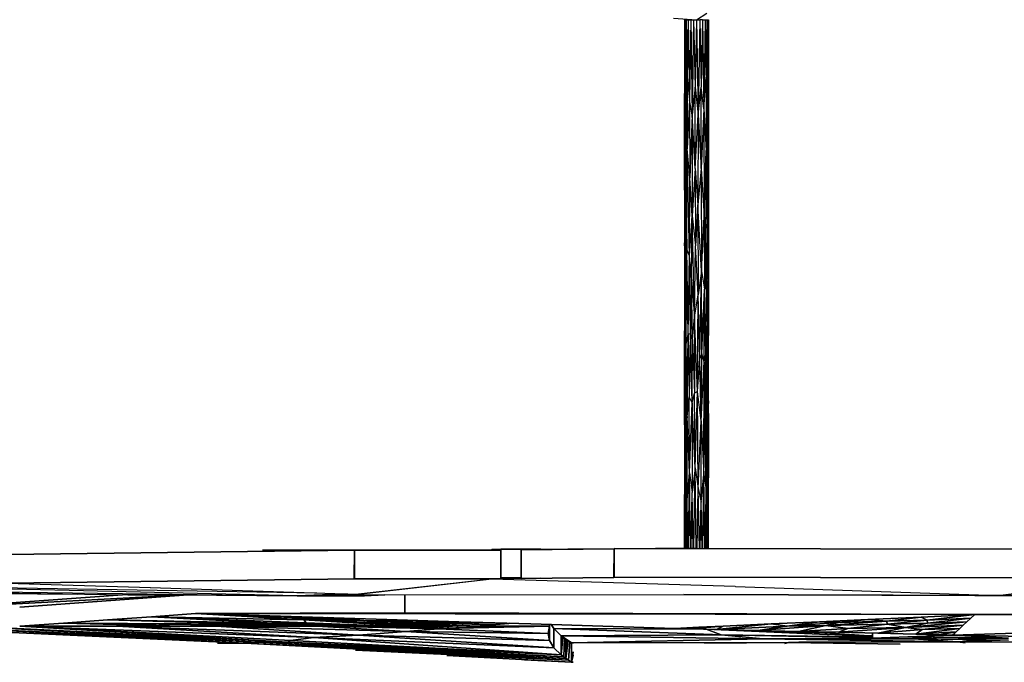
# Model space of a CAD drawing. Extents: x -805 to 3526, y -961 to 1039.
# Tile 2 of 256: x -801.55 to -797.43, y 30.09 to 32.78. Entities that reach past the tile are written whole.
import ezdxf

# ---------------------------------------------------------------- set-up
doc = ezdxf.new("R2010")
doc.units = 0
doc.layers.get('0').update_dxf_attribs({"color": 251})
for name, color, linetype in [('Block 1 cm', 251, 'Continuous'), ('Schnit 1 N', 251, 'Continuous'), ('Schnitt 1', 251, 'Continuous')]:
    doc.layers.add(name, color=color, linetype=linetype)

# ---------------------------------------------------------------- blocks, each defined once
blk = doc.blocks.new('Schnitt 1 cm')
at = {"layer": 'Schnitt 1'}
for p, q in [((61.6416, -2.7975), (59.4525, -2.8008)), ((61.6416, -2.7975), (61.2971, -2.7946)), ((61.6416, -2.9175), (61.6416, -2.7975)), ((62.0312, -2.8029), (61.6417, -2.7988)), ((61.6417, -2.7988), (61.6425, -2.9188)), ((61.9485, -2.8), (62.0312, -2.8)), ((62.0312, -2.8), (62.0311, -2.92)), ((62.1161, -2.8), (62.0312, -2.8)), ((62.1161, -2.8044), (62.1161, -2.8)), ((62.0314, -2.9229), (62.0312, -2.8029)), ((62.7279, -2.8044), (62.1161, -2.8044)), ((62.1161, -2.8044), (62.1165, -2.9244)), ((62.1162, -2.92), (62.1161, -2.8072)), ((62.729, -2.9244), (62.7279, -2.8044)), ((62.7279, -2.8044), (63.1134, -2.8044)), ((64.1817, -2.8228), (62.7279, -2.8051)), ((62.7279, -2.8051), (62.7279, -2.9251)), ((63.1135, -2.8054), (62.7279, -2.8051)), ((59.4525, -2.9208), (61.6416, -2.9175)), ((61.6425, -2.9188), (61.5273, -2.9177)), ((61.6425, -2.9188), (62.0314, -2.9229)), ((61.9487, -2.9223), (62.0314, -2.9229)), ((62.0311, -2.92), (62.1162, -2.92)), ((62.1165, -2.9244), (62.0909, -2.9244)), ((62.1165, -2.9244), (62.729, -2.9244)), ((62.7279, -2.9251), (64.1819, -2.9428))]:
    blk.add_line(p, q, dxfattribs=at)
blk = doc.blocks.new('Schnitt 1 N')
at = {"layer": 'Schnit 1 N'}
for p, q in [((-56125.2, -3811.3), (-56081.5, -3784.3)), ((-56221.8, -3805), (-56125.2, -3811.3)), ((-56175.2, -3811.3), (-56173.4, -3811.3)), ((-56175.2, -3811.3), (-56175, -4120)), ((-56173.4, -3811.3), (-56175, -4120)), ((-56173.4, -3811.3), (-56168.2, -3811.3)), ((-56173.4, -3811.3), (-56169.7, -4194.9)), ((-56173.4, -3811.3), (-56173.4, -4305.1)), ((-56168.2, -3811.3), (-56169.7, -4194.9)), ((-56168.2, -3811.3), (-56160.2, -3811.3)), ((-56168.2, -3811.3), (-56164.8, -4051.7)), ((-56160.2, -3811.3), (-56164.8, -4051.7)), ((-56160.2, -3811.3), (-56149.8, -3811.3)), ((-56160.2, -3811.3), (-56155.2, -4146.6)), ((-56149.8, -3811.3), (-56155.2, -4146.6)), ((-56149.8, -3811.3), (-56137.7, -3811.3)), ((-56149.8, -3811.3), (-56143.9, -4209.5)), ((-56137.7, -3811.3), (-56143.9, -4209.5)), ((-56137.7, -3811.3), (-56124.7, -3811.3)), ((-56137.7, -3811.3), (-56131.2, -4093.3)), ((-56124.7, -3811.3), (-56131.2, -4093.3)), ((-56124.7, -3811.3), (-56111.8, -3811.3)), ((-56124.7, -3811.3), (-56118.2, -4209.5)), ((-56111.8, -3811.3), (-56118.2, -4209.5)), ((-56099.8, -3811.3), (-56111.8, -3811.3)), ((-56111.8, -3811.3), (-56105.6, -4093.3)), ((-56099.8, -3811.3), (-56105.6, -4093.3)), ((-56099.8, -3811.3), (-56089.5, -3811.3)), ((-56099.8, -3811.3), (-56094.4, -4183.8)), ((-56089.5, -3811.3), (-56094.4, -4183.8)), ((-56089.5, -3811.3), (-56081.7, -3811.3)), ((-56089.5, -3811.3), (-56085.2, -4051.5)), ((-56081.7, -3811.3), (-56085.2, -4051.5)), ((-56081.7, -3811.3), (-56076.8, -3811.3)), ((-56081.7, -3811.3), (-56078.8, -4183.8)), ((-56076.8, -3811.3), (-56078.8, -4183.8)), ((-56076.8, -3811.3), (-56075.2, -3811.3)), ((-56076.8, -3811.3), (-56075.6, -4103.2)), ((-56075.2, -3811.3), (-56075.6, -4103.2)), ((-56075.2, -3811.3), (-56075.4, -4104.2)), ((-56164.8, -4051.7), (-56169.7, -4194.9)), ((-56164.8, -4051.7), (-56155.2, -4146.6)), ((-56164.8, -4051.7), (-56164.6, -4351.1)), ((-56094.4, -4183.8), (-56085.2, -4051.5)), ((-56078.8, -4183.8), (-56085.2, -4051.5)), ((-56085.2, -4051.5), (-56085.2, -4357.9)), ((-56131.2, -4093.3), (-56143.9, -4209.5)), ((-56131.2, -4433.4), (-56131.2, -4093.3)), ((-56131.2, -4093.3), (-56118.2, -4209.5)), ((-56118.2, -4209.5), (-56105.6, -4093.3)), ((-56094.4, -4183.8), (-56105.6, -4093.3)), ((-56105.6, -4433.4), (-56105.6, -4093.3)), ((-56075.6, -4103.2), (-56078.8, -4183.8)), ((-56075.6, -4103.2), (-56075.6, -4451.6)), ((-56075.6, -4103.2), (-56075.3, -4397.8)), ((-56075.6, -4103.2), (-56075.4, -4104.2)), ((-56075.3, -4397.8), (-56075.4, -4104.2)), ((-56175.1, -4433.6), (-56175, -4120)), ((-56173.4, -4305.1), (-56175, -4120)), ((-56155.2, -4146.6), (-56164.6, -4351.1)), ((-56143.9, -4209.5), (-56155.2, -4146.6)), ((-56155.2, -4146.6), (-56152.7, -4472.4)), ((-56169.7, -4194.9), (-56173.4, -4305.1)), ((-56169.7, -4194.9), (-56170, -4509.7)), ((-56169.7, -4194.9), (-56164.6, -4351.1)), ((-56094.4, -4183.8), (-56105.6, -4433.4)), ((-56094.4, -4183.8), (-56093.7, -4634.6)), ((-56094.4, -4183.8), (-56085.2, -4357.9)), ((-56078.8, -4183.8), (-56085.2, -4357.9)), ((-56078.8, -4183.8), (-56079.2, -4626.7)), ((-56078.8, -4183.8), (-56075.6, -4451.6)), ((-56143.9, -4209.5), (-56152.7, -4472.4)), ((-56131.2, -4433.4), (-56143.9, -4209.5)), ((-56143.9, -4209.5), (-56143.6, -4631.7)), ((-56131.2, -4433.4), (-56118.2, -4209.5)), ((-56118.2, -4209.5), (-56119.4, -4585.4)), ((-56118.2, -4209.5), (-56105.6, -4433.4)), ((-56173.4, -4305.1), (-56175.1, -4433.6)), ((-56170, -4509.7), (-56173.4, -4305.1)), ((-56173.4, -4305.1), (-56173.4, -4714.4)), ((-56170, -4509.7), (-56164.6, -4351.1)), ((-56165.7, -4772.1), (-56164.6, -4351.1)), ((-56155.2, -4798.2), (-56164.6, -4351.1)), ((-56152.7, -4472.4), (-56164.6, -4351.1)), ((-56093.7, -4634.6), (-56085.2, -4357.9)), ((-56085.2, -4357.9), (-56086.5, -4647.3)), ((-56079.2, -4626.7), (-56085.2, -4357.9)), ((-56075.6, -4451.6), (-56075.3, -4397.8)), ((-56075.3, -4397.8), (-56075.2, -4754.9)), ((-56175.1, -4433.6), (-56175.2, -4744.3)), ((-56173.4, -4714.4), (-56175.1, -4433.6)), ((-56173.4, -4798.9), (-56175.1, -4433.6)), ((-56131.2, -4433.4), (-56143.6, -4631.7)), ((-56131.2, -4433.4), (-56119.4, -4585.4)), ((-56131.2, -4433.4), (-56129.1, -4757.4)), ((-56105.6, -4433.4), (-56119.4, -4585.4)), ((-56105.6, -4433.4), (-56104.4, -4862.3)), ((-56105.6, -4433.4), (-56093.7, -4634.6)), ((-56155.2, -4798.2), (-56152.7, -4472.4)), ((-56143.6, -4631.7), (-56152.7, -4472.4)), ((-56079.2, -4626.7), (-56075.6, -4451.6)), ((-56075.6, -4451.6), (-56076.2, -4750.3)), ((-56075.6, -4451.6), (-56075.2, -4754.9)), ((-56170, -4509.7), (-56173.4, -4714.4)), ((-56170.5, -4892.7), (-56170, -4509.7)), ((-56170, -4509.7), (-56165.7, -4772.1)), ((-56119.4, -4585.4), (-56129.1, -4757.4)), ((-56104.4, -4862.3), (-56119.4, -4585.4)), ((-56119.4, -4585.4), (-56118.2, -4961.3)), ((-56155.2, -4798.2), (-56143.6, -4631.7)), ((-56145.9, -4897.4), (-56143.6, -4631.7)), ((-56133.9, -5055.4), (-56143.6, -4631.7)), ((-56143.6, -4631.7), (-56129.1, -4757.4)), ((-56104.4, -4862.3), (-56093.7, -4634.6)), ((-56093.7, -4634.6), (-56086.5, -4647.3)), ((-56093.7, -4634.6), (-56092.4, -4938.5)), ((-56086.5, -4647.3), (-56092.4, -4938.5)), ((-56079.2, -4626.7), (-56086.5, -4647.3)), ((-56085.2, -4936.6), (-56086.5, -4647.3)), ((-56079.2, -4626.7), (-56085.2, -4936.6)), ((-56079.2, -4626.7), (-56078.4, -5050.8)), ((-56079.2, -4626.7), (-56076.2, -4750.3)), ((-56170.5, -4892.7), (-56173.4, -4714.4)), ((-56173.4, -4714.4), (-56173.4, -4798.9)), ((-56175.2, -4744.3), (-56175.2, -5112.1)), ((-56173.4, -4798.9), (-56175.2, -4744.3)), ((-56170.5, -4892.7), (-56165.7, -4772.1)), ((-56168.5, -5167.6), (-56165.7, -4772.1)), ((-56160.5, -5127.9), (-56165.7, -4772.1)), ((-56155.2, -4798.2), (-56165.7, -4772.1)), ((-56133.9, -5055.4), (-56129.1, -4757.4)), ((-56118.2, -4961.3), (-56129.1, -4757.4)), ((-56078.4, -5050.8), (-56076.2, -4750.3)), ((-56075.2, -4754.9), (-56076.2, -4750.3)), ((-56076.2, -4750.3), (-56075.3, -5131.7)), ((-56075.2, -4754.9), (-56075.3, -5131.7)), ((-56173.4, -4798.9), (-56175.2, -5112.1)), ((-56173.4, -5123.7), (-56173.4, -4798.9)), ((-56170.5, -4892.7), (-56173.4, -4798.9)), ((-56160.5, -5127.9), (-56155.2, -4798.2)), ((-56145.9, -4897.4), (-56155.2, -4798.2)), ((-56150.6, -5123.7), (-56155.2, -4798.2)), ((-56173.4, -5123.7), (-56170.5, -4892.7)), ((-56168.5, -5167.6), (-56170.5, -4892.7)), ((-56145.9, -4897.4), (-56150.6, -5123.7)), ((-56142.3, -5148.5), (-56145.9, -4897.4)), ((-56145.9, -4897.4), (-56133.9, -5055.4)), ((-56104.4, -4862.3), (-56118.2, -4961.3)), ((-56111.9, -5227.9), (-56104.4, -4862.3)), ((-56102.4, -5208.9), (-56104.4, -4862.3)), ((-56104.4, -4862.3), (-56092.4, -4938.5)), ((-56102.4, -5208.9), (-56092.4, -4938.5)), ((-56093.8, -5242), (-56092.4, -4938.5)), ((-56085.2, -4936.6), (-56092.4, -4938.5)), ((-56086.9, -5211.6), (-56092.4, -4938.5)), ((-56085.2, -4936.6), (-56086.9, -5211.6)), ((-56085.2, -4936.6), (-56078.4, -5050.8)), ((-56133.9, -5055.4), (-56118.2, -4961.3)), ((-56121.9, -5366), (-56118.2, -4961.3)), ((-56111.9, -5227.9), (-56118.2, -4961.3)), ((-56142.3, -5148.5), (-56133.9, -5055.4)), ((-56121.9, -5366), (-56133.9, -5055.4)), ((-56133.9, -5055.4), (-56133.5, -5373.2)), ((-56078.4, -5050.8), (-56086.9, -5211.6)), ((-56078.4, -5050.8), (-56083, -5408.6)), ((-56078.4, -5050.8), (-56078.8, -5477.8)), ((-56075.8, -5405.2), (-56078.4, -5050.8)), ((-56078.4, -5050.8), (-56075.3, -5131.7)), ((-56175.1, -5469.6), (-56175.2, -5112.1)), ((-56173.4, -5123.7), (-56175.2, -5112.1)), ((-56173.4, -5208.2), (-56175.2, -5112.1)), ((-56169.9, -5524.7), (-56173.4, -5123.7)), ((-56168.5, -5167.6), (-56173.4, -5123.7)), ((-56173.4, -5123.7), (-56173.4, -5208.2)), ((-56168.5, -5167.6), (-56160.5, -5127.9)), ((-56164.6, -5471), (-56160.5, -5127.9)), ((-56150.6, -5123.7), (-56160.5, -5127.9)), ((-56160.5, -5127.9), (-56155.7, -5387.9)), ((-56150.6, -5123.7), (-56155.7, -5387.9)), ((-56143.9, -5413.4), (-56150.6, -5123.7)), ((-56142.3, -5148.5), (-56150.6, -5123.7)), ((-56143.9, -5413.4), (-56142.3, -5148.5)), ((-56142.3, -5148.5), (-56133.5, -5373.2)), ((-56075.8, -5405.2), (-56075.3, -5131.7)), ((-56075.3, -5457.4), (-56075.3, -5131.7)), ((-56169.9, -5524.7), (-56168.5, -5167.6)), ((-56164.6, -5471), (-56168.5, -5167.6)), ((-56173.4, -5208.2), (-56175.1, -5469.6)), ((-56169.9, -5524.7), (-56173.4, -5208.2)), ((-56173.4, -5617.5), (-56173.4, -5208.2)), ((-56121.9, -5366), (-56111.9, -5227.9)), ((-56102.4, -5208.9), (-56111.9, -5227.9)), ((-56105.6, -5489.1), (-56111.9, -5227.9)), ((-56105.6, -5489.1), (-56102.4, -5208.9)), ((-56093.8, -5242), (-56102.4, -5208.9)), ((-56093.8, -5242), (-56086.9, -5211.6)), ((-56088.5, -5487.5), (-56086.9, -5211.6)), ((-56086.9, -5211.6), (-56083, -5408.6)), ((-56105.6, -5489.1), (-56093.8, -5242)), ((-56094.4, -5713), (-56093.8, -5242)), ((-56093.8, -5242), (-56088.5, -5487.5)), ((-56164.6, -5471), (-56155.7, -5387.9)), ((-56155.2, -5706.4), (-56155.7, -5387.9)), ((-56143.9, -5413.4), (-56155.7, -5387.9)), ((-56143.9, -5413.4), (-56133.5, -5373.2)), ((-56121.9, -5366), (-56133.5, -5373.2)), ((-56131.2, -5684.6), (-56133.5, -5373.2)), ((-56131.2, -5684.6), (-56121.9, -5366)), ((-56118.2, -5770.8), (-56121.9, -5366)), ((-56105.6, -5489.1), (-56121.9, -5366)), ((-56155.2, -5706.4), (-56143.9, -5413.4)), ((-56131.2, -5684.6), (-56143.9, -5413.4)), ((-56143.9, -5413.4), (-56143.9, -5788.2)), ((-56088.5, -5487.5), (-56083, -5408.6)), ((-56085.2, -5775.9), (-56083, -5408.6)), ((-56078.8, -5477.8), (-56083, -5408.6)), ((-56075.8, -5405.2), (-56078.8, -5477.8)), ((-56075.3, -5457.4), (-56075.8, -5405.2)), ((-56075.6, -5708.9), (-56075.8, -5405.2)), ((-56175.1, -5469.6), (-56175, -5796)), ((-56173.4, -5617.5), (-56175.1, -5469.6)), ((-56164.6, -5471), (-56169.9, -5524.7)), ((-56164.6, -5819.4), (-56164.6, -5471)), ((-56155.2, -5706.4), (-56164.6, -5471)), ((-56085.2, -5775.9), (-56078.8, -5477.8)), ((-56075.6, -5708.9), (-56078.8, -5477.8)), ((-56078.8, -5823.1), (-56078.8, -5477.8)), ((-56075.3, -5457.4), (-56075.6, -5708.9)), ((-56075.4, -5809.1), (-56075.3, -5457.4)), ((-56118.2, -5770.8), (-56105.6, -5489.1)), ((-56105.6, -5829.2), (-56105.6, -5489.1)), ((-56105.6, -5489.1), (-56094.4, -5713)), ((-56094.4, -5713), (-56088.5, -5487.5)), ((-56085.2, -5775.9), (-56088.5, -5487.5)), ((-56169.9, -5524.7), (-56173.4, -5617.5)), ((-56169.9, -5524.7), (-56170.4, -5818.4)), ((-56164.6, -5819.4), (-56169.9, -5524.7)), ((-56173.4, -5617.5), (-56175, -5796)), ((-56173.4, -6022.4), (-56173.4, -5617.5)), ((-56173.4, -5617.5), (-56170.4, -5818.4)), ((-56131.2, -5684.6), (-56143.9, -5788.2)), ((-56136.3, -6022.4), (-56131.2, -5684.6)), ((-56126.1, -6022.4), (-56131.2, -5684.6)), ((-56131.2, -5684.6), (-56118.2, -5770.8)), ((-56164.6, -5819.4), (-56155.2, -5706.4)), ((-56159.1, -6022.4), (-56155.2, -5706.4)), ((-56151, -6022.4), (-56155.2, -5706.4)), ((-56155.2, -5706.4), (-56143.9, -5788.2)), ((-56105.6, -5829.2), (-56094.4, -5713)), ((-56098.6, -6022.5), (-56094.4, -5713)), ((-56090.6, -6022.5), (-56094.4, -5713)), ((-56094.4, -5713), (-56085.2, -5775.9)), ((-56075.6, -5708.9), (-56078.8, -5823.1)), ((-56076.5, -6022.5), (-56075.6, -5708.9)), ((-56075.3, -6022.5), (-56075.6, -5708.9)), ((-56075.4, -5809.1), (-56075.6, -5708.9)), ((-56175.1, -6022.4), (-56175, -5796)), ((-56173.8, -6022.4), (-56175, -5796)), ((-56148.2, -6022.4), (-56143.9, -5788.2)), ((-56139.4, -6022.4), (-56143.9, -5788.2)), ((-56123, -6022.4), (-56118.2, -5770.8)), ((-56113.5, -6022.5), (-56118.2, -5770.8)), ((-56118.2, -5770.8), (-56105.6, -5829.2)), ((-56088.4, -6022.5), (-56085.2, -5775.9)), ((-56082.6, -6022.5), (-56085.2, -5775.9)), ((-56078.8, -5823.1), (-56085.2, -5775.9)), ((-56172.4, -6022.4), (-56170.4, -5818.4)), ((-56168.9, -6022.4), (-56170.4, -5818.4)), ((-56164.6, -5819.4), (-56170.4, -5818.4)), ((-56167.1, -6022.4), (-56164.6, -5819.4)), ((-56161.5, -6022.4), (-56164.6, -5819.4)), ((-56109.8, -6022.5), (-56105.6, -5829.2)), ((-56101.6, -6022.5), (-56105.6, -5829.2)), ((-56080.8, -6022.5), (-56078.8, -5823.1)), ((-56077.4, -6022.5), (-56078.8, -5823.1)), ((-56075.2, -6022.5), (-56075.4, -5809.1)), ((-57556, -6029.5), (-59009.8, -6047.3)), ((-57555.9, -6028.8), (-57557, -6148.8)), ((-57555.9, -6149.5), (-57556, -6029.5)), ((-56944.2, -6028.8), (-57555.9, -6028.8)), ((-56982.3, -6024.4), (-56944.2, -6024.4)), ((-56982.3, -6024.4), (-56982.3, -6028.8)), ((-56982.3, -6028.8), (-56982.3, -6026.2)), ((-56982.3, -6028.2), (-56982.3, -6028.8)), ((-56944.6, -6148.8), (-56944.2, -6028.8)), ((-56859.3, -6024.4), (-56944.2, -6024.4)), ((-56944.2, -6024.4), (-56944.2, -6144.4)), ((-56859.3, -6027.3), (-56859.4, -6147.3)), ((-56859.3, -6025.2), (-56469.7, -6021.9)), ((-56469.7, -6023.2), (-56859.3, -6027.3)), ((-56469.7, -6023.2), (-56859.3, -6027)), ((-56859.2, -6144.4), (-56859.3, -6024.4)), ((-56470.6, -6143.2), (-56469.7, -6023.2)), ((-54280.6, -6025.2), (-56469.7, -6021.9)), ((-56469.7, -6021.9), (-56469.7, -6141.9)), ((-60119.6, -6167), (-57714.4, -6207.9)), ((-57796.8, -6220), (-60119.6, -6167)), ((-59010, -6167.3), (-57555.9, -6149.5)), ((-58409.6, -6186.1), (-59009.7, -6168.9)), ((-57557, -6148.8), (-56944.6, -6148.8)), ((-56982.6, -6149), (-57555.9, -6149.5)), ((-57552.8, -6212.9), (-56982.6, -6149)), ((-56981.9, -6150.4), (-57552.1, -6215.4)), ((-56981.9, -6150.4), (-56981.9, -6148.8)), ((-55963.3, -6181), (-56981.9, -6150.4)), ((-56859.4, -6147.3), (-56944.6, -6147.9)), ((-56944.2, -6144.4), (-56859.2, -6144.4)), ((-56859.4, -6147.3), (-56470.6, -6143.2)), ((-56469.7, -6141.9), (-56470.6, -6141.9)), ((-56469.7, -6141.9), (-54280.6, -6145.2)), ((-54865, -6218.5), (-54280.6, -6145.2)), ((-61562, -6195.7), (-58716.5, -6212.8)), ((-60827, -6181.2), (-58504.2, -6216)), ((-59918.9, -6191.4), (-57796.8, -6220)), ((-59239.2, -6267.3), (-58526.5, -6215.7)), ((-58526.5, -6215.7), (-59239.2, -6267.3)), ((-59239.2, -6267.2), (-58526.5, -6215.7)), ((-59239.2, -6267.3), (-58261.7, -6216.1)), ((-58261.7, -6216.1), (-59239.2, -6267.3)), ((-58251.9, -6216.2), (-58957.2, -6267.3)), ((-58957.2, -6267.3), (-58251.9, -6216.2)), ((-58504.2, -6216), (-58123.5, -6215.6)), ((-58411.8, -6186), (-57552.8, -6212.9)), ((-58302.9, -6215.8), (-57796.8, -6220)), ((-57796.8, -6220), (-58302.9, -6215.8)), ((-57796.8, -6220), (-57585.4, -6211.9)), ((-57585.4, -6211.9), (-57796.8, -6220)), ((-57552.1, -6215), (-57796.8, -6220)), ((-57796.8, -6220), (-57552.1, -6215)), ((-57514.9, -6220.1), (-57796.8, -6220)), ((-57796.8, -6220), (-57514.9, -6220.1)), ((-57552.1, -6215.4), (-57552.1, -6212.9)), ((-57552.1, -6215.4), (-56177.5, -6214.7)), ((-57430, -6215.3), (-57514.9, -6220.1)), ((-57514.9, -6220.1), (-57430, -6215.3)), ((-57346.3, -6290.7), (-57346.3, -6215.3)), ((-57346.3, -6215.3), (-57346.3, -6290.7)), ((-56177.9, -6214.7), (-54865, -6218.6)), ((-54865, -6218.6), (-56177.9, -6214.7)), ((-55962.6, -6181), (-54865, -6218.5)), ((-54960.8, -6218.6), (-55740, -6216)), ((-55740, -6216), (-54960.8, -6218.6)), ((-54960.8, -6218.6), (-54865, -6218.6)), ((-54865, -6218.6), (-54960.8, -6218.6)), ((-54865, -6218.6), (-53412.4, -6217.1)), ((-53412.4, -6217.1), (-54865, -6218.6)), ((-54858.2, -6217.7), (-53413.1, -6217.1)), ((-58406, -6307.4), (-58222.3, -6294.1)), ((-58222.3, -6294.1), (-58406, -6307.4)), ((-58222.3, -6294.1), (-57346.3, -6290.7)), ((-57346.3, -6290.7), (-58222.3, -6294.1)), ((-57837.8, -6316.7), (-58222.3, -6294.1)), ((-54960.8, -6298.6), (-58222.3, -6294.1)), ((-58222.3, -6294.1), (-57821.7, -6306.5)), ((-57821.7, -6306.5), (-58222.3, -6294.1)), ((-58222.3, -6294.1), (-54960.8, -6298.6)), ((-58222.3, -6294.1), (-57517.2, -6323.1)), ((-57517.2, -6323.1), (-58222.3, -6294.1)), ((-58222.3, -6294.1), (-57837.8, -6316.7)), ((-57346.3, -6290.7), (-54960.8, -6298.6)), ((-54960.8, -6298.6), (-57346.3, -6290.7)), ((-55184.9, -6308.9), (-54960.8, -6298.6)), ((-54960.8, -6298.6), (-55184.9, -6308.9)), ((-54960.8, -6298.6), (-55160.1, -6322.2)), ((-55160.1, -6322.2), (-54960.8, -6298.6)), ((-55054, -6385.1), (-52203, -6295.9)), ((-52203, -6295.9), (-55054, -6385.1)), ((-54977.4, -6314), (-54960.8, -6298.6)), ((-54960.8, -6298.6), (-54977.4, -6314)), ((-54960.8, -6298.6), (-52203, -6295.9)), ((-52203, -6295.9), (-54960.8, -6298.6)), ((-58957.2, -6347.3), (-58773.5, -6334)), ((-58773.5, -6334), (-58957.2, -6347.3)), ((-58773.5, -6334), (-58589.8, -6320.7)), ((-58589.8, -6320.7), (-58773.5, -6334)), ((-58773.5, -6334), (-57971.7, -6338.1)), ((-58274.5, -6346.8), (-58773.5, -6334)), ((-58773.5, -6334), (-58274.5, -6346.8)), ((-57977.8, -6342.2), (-58773.5, -6334)), ((-58773.5, -6334), (-57977.8, -6342.2)), ((-57971.7, -6338.1), (-58773.5, -6334)), ((-58589.8, -6320.7), (-58406, -6307.4)), ((-58406, -6307.4), (-58589.8, -6320.7)), ((-57971.7, -6338.1), (-58589.8, -6320.7)), ((-58589.8, -6320.7), (-57894.7, -6334.7)), ((-58589.8, -6320.7), (-57971.7, -6338.1)), ((-57894.7, -6334.7), (-58589.8, -6320.7)), ((-57894.7, -6334.7), (-58406, -6307.4)), ((-58406, -6307.4), (-57768.4, -6320.8)), ((-58406, -6307.4), (-57894.7, -6334.7)), ((-57759.2, -6333.3), (-58406, -6307.4)), ((-58406, -6307.4), (-57759.2, -6333.3)), ((-57768.4, -6320.8), (-58406, -6307.4)), ((-58274.5, -6346.8), (-57977.8, -6342.2)), ((-57977.8, -6342.2), (-58274.5, -6346.8)), ((-57971.7, -6338.1), (-57977.8, -6342.2)), ((-57977.8, -6342.2), (-57971.7, -6338.1)), ((-57977.8, -6342.2), (-57474.3, -6348.1)), ((-57474.3, -6348.1), (-57977.8, -6342.2)), ((-57894.7, -6334.7), (-57971.7, -6338.1)), ((-57971.7, -6338.1), (-57894.7, -6334.7)), ((-57370.1, -6350.2), (-57971.7, -6338.1)), ((-57971.7, -6338.1), (-57370.1, -6350.2)), ((-57894.7, -6334.7), (-57759.2, -6333.3)), ((-57759.2, -6333.3), (-57894.7, -6334.7)), ((-57249.4, -6353.8), (-57894.7, -6334.7)), ((-57894.7, -6334.7), (-57249.4, -6353.8)), ((-57768.4, -6320.8), (-57837.8, -6316.7)), ((-57417.2, -6334.7), (-57837.8, -6316.7)), ((-57837.8, -6316.7), (-57768.4, -6320.8)), ((-57837.8, -6316.7), (-57417.2, -6334.7)), ((-57517.2, -6323.1), (-57837.8, -6316.7)), ((-57837.8, -6316.7), (-57517.2, -6323.1)), ((-57821.7, -6306.5), (-57421, -6318.9)), ((-57421, -6318.9), (-57821.7, -6306.5)), ((-57194.4, -6356), (-57768.4, -6320.8)), ((-57768.4, -6320.8), (-57759.2, -6333.3)), ((-57487.6, -6337.4), (-57768.4, -6320.8)), ((-57768.4, -6320.8), (-57194.4, -6356)), ((-57759.2, -6333.3), (-57768.4, -6320.8)), ((-57768.4, -6320.8), (-57487.6, -6337.4)), ((-57759.2, -6333.3), (-57194.4, -6356)), ((-57194.4, -6356), (-57759.2, -6333.3)), ((-57517.2, -6323.1), (-57668.5, -6311.3)), ((-57668.5, -6311.3), (-57517.2, -6323.1)), ((-56983, -6340.9), (-57517.2, -6323.1)), ((-57517.2, -6323.1), (-57045.8, -6346.6)), ((-57517.2, -6323.1), (-57299.4, -6324)), ((-57517.2, -6323.1), (-57417.2, -6334.7)), ((-57045.8, -6346.6), (-57517.2, -6323.1)), ((-57417.2, -6334.7), (-57517.2, -6323.1)), ((-57299.4, -6324), (-57517.2, -6323.1)), ((-57517.2, -6323.1), (-56983, -6340.9)), ((-57487.6, -6337.4), (-57417.2, -6334.7)), ((-57417.2, -6334.7), (-57487.6, -6337.4)), ((-57137.5, -6358), (-57487.6, -6337.4)), ((-57487.6, -6337.4), (-57137.5, -6358)), ((-57097.4, -6352.3), (-57487.6, -6337.4)), ((-57487.6, -6337.4), (-57097.4, -6352.3)), ((-57433, -6318.6), (-57299.4, -6324)), ((-57299.4, -6324), (-57433, -6318.6)), ((-57421, -6318.9), (-57119.8, -6328.3)), ((-57119.8, -6328.3), (-57421, -6318.9)), ((-57097.4, -6352.3), (-57417.2, -6334.7)), ((-57417.2, -6334.7), (-57045.8, -6346.6)), ((-57045.8, -6346.6), (-57417.2, -6334.7)), ((-57417.2, -6334.7), (-57097.4, -6352.3)), ((-57299.4, -6324), (-57295.2, -6322.8)), ((-57295.2, -6322.8), (-57299.4, -6324)), ((-56910, -6335.2), (-57299.4, -6324)), ((-57299.4, -6324), (-56983, -6340.9)), ((-57299.4, -6324), (-56910, -6335.2)), ((-56983, -6340.9), (-57299.4, -6324)), ((-57119.8, -6328.3), (-56818.6, -6337.6)), ((-56818.6, -6337.6), (-57119.8, -6328.3)), ((-56983, -6340.9), (-57045.8, -6346.6)), ((-57045.8, -6346.6), (-56983, -6340.9)), ((-56910, -6335.2), (-56983, -6340.9)), ((-56983, -6340.9), (-56910, -6335.2)), ((-56933.9, -6334), (-56910, -6335.2)), ((-56910, -6335.2), (-56933.9, -6334)), ((-56906.2, -6334.9), (-56910, -6335.2)), ((-56910, -6335.2), (-56906.2, -6334.9)), ((-56818.6, -6337.6), (-56517.4, -6347)), ((-56517.4, -6347), (-56818.6, -6337.6)), ((-56740, -6340.1), (-56740, -6347.3)), ((-56740, -6347.3), (-56740, -6340.1)), ((-56722.7, -6357.2), (-56733, -6340.3)), ((-56733, -6340.3), (-56722.7, -6357.2)), ((-56041.5, -6360.4), (-55812.7, -6337.8)), ((-55812.7, -6337.8), (-56041.5, -6360.4)), ((-56014.5, -6347), (-55812.7, -6337.8)), ((-55812.7, -6337.8), (-56014.5, -6347)), ((-55812.7, -6337.8), (-55610.9, -6328.5)), ((-55610.9, -6328.5), (-55812.7, -6337.8)), ((-55812.7, -6337.8), (-55746.4, -6346.4)), ((-55746.4, -6346.4), (-55812.7, -6337.8)), ((-55610.9, -6328.5), (-55746.4, -6346.4)), ((-55746.4, -6346.4), (-55610.9, -6328.5)), ((-55746.4, -6346.4), (-55531.8, -6332.2)), ((-55531.8, -6332.2), (-55746.4, -6346.4)), ((-55610.9, -6328.5), (-55409.1, -6319.2)), ((-55409.1, -6319.2), (-55610.9, -6328.5)), ((-55610.9, -6328.5), (-55531.8, -6332.2)), ((-55531.8, -6332.2), (-55610.9, -6328.5)), ((-55584.7, -6344.6), (-55329.9, -6326.4)), ((-55329.9, -6326.4), (-55584.7, -6344.6)), ((-55531.8, -6332.2), (-55584.7, -6344.6)), ((-55584.7, -6344.6), (-55531.8, -6332.2)), ((-55326.7, -6339), (-55584.7, -6344.6)), ((-55584.7, -6344.6), (-55326.7, -6339)), ((-55531.8, -6332.2), (-55409.1, -6319.2)), ((-55409.1, -6319.2), (-55531.8, -6332.2)), ((-55329.9, -6326.4), (-55531.8, -6332.2)), ((-55531.8, -6332.2), (-55329.9, -6326.4)), ((-55491.8, -6357.2), (-55326.7, -6339)), ((-55326.7, -6339), (-55491.8, -6357.2)), ((-55409.1, -6319.2), (-55184.9, -6308.9)), ((-55184.9, -6308.9), (-55409.1, -6319.2)), ((-55409.1, -6319.2), (-55329.9, -6326.4)), ((-55329.9, -6326.4), (-55409.1, -6319.2)), ((-55329.9, -6326.4), (-55184.9, -6308.9)), ((-55184.9, -6308.9), (-55329.9, -6326.4)), ((-55160.1, -6322.2), (-55329.9, -6326.4)), ((-55329.9, -6326.4), (-55160.1, -6322.2)), ((-55329.9, -6326.4), (-55326.7, -6339)), ((-55326.7, -6339), (-55329.9, -6326.4)), ((-55160.1, -6322.2), (-55326.7, -6339)), ((-55326.7, -6339), (-55160.1, -6322.2)), ((-55326.7, -6339), (-55159.4, -6334.6)), ((-55159.4, -6334.6), (-55326.7, -6339)), ((-55250.3, -6352.8), (-55326.7, -6339)), ((-55326.7, -6339), (-55250.3, -6352.8)), ((-55250.3, -6352.8), (-54994.1, -6329.5)), ((-54994.1, -6329.5), (-55250.3, -6352.8)), ((-55159.4, -6334.6), (-55250.3, -6352.8)), ((-55250.3, -6352.8), (-55159.4, -6334.6)), ((-55009, -6343.4), (-55250.3, -6352.8)), ((-55250.3, -6352.8), (-55009, -6343.4)), ((-55184.9, -6308.9), (-55160.1, -6322.2)), ((-55160.1, -6322.2), (-55184.9, -6308.9)), ((-55180.8, -6360.3), (-55009, -6343.4)), ((-55009, -6343.4), (-55180.8, -6360.3)), ((-55160.1, -6322.2), (-54977.4, -6314)), ((-54977.4, -6314), (-55160.1, -6322.2)), ((-55159.4, -6334.6), (-55160.1, -6322.2)), ((-55160.1, -6322.2), (-55159.4, -6334.6)), ((-55159.4, -6334.6), (-54977.4, -6314)), ((-54977.4, -6314), (-55159.4, -6334.6)), ((-55159.4, -6334.6), (-54994.1, -6329.5)), ((-54994.1, -6329.5), (-55159.4, -6334.6)), ((-55024, -6357.3), (-55009, -6343.4)), ((-55009, -6343.4), (-55024, -6357.3)), ((-55009, -6343.4), (-54994.1, -6329.5)), ((-54994.1, -6329.5), (-55009, -6343.4)), ((-54994.1, -6329.5), (-54977.4, -6314)), ((-54977.4, -6314), (-54994.1, -6329.5)), ((-57964, -6413.9), (-59328.2, -6349.1)), ((-59328.2, -6349.1), (-58015.2, -6418.6)), ((-59328.2, -6349.1), (-57964, -6413.9)), ((-58015.2, -6418.6), (-59328.2, -6349.1)), ((-58015.2, -6418.6), (-59250.2, -6360.7)), ((-59250.2, -6360.7), (-58015.2, -6418.6)), ((-59142.7, -6348.2), (-57964, -6413.9)), ((-57834.7, -6413.5), (-59142.7, -6348.2)), ((-57964, -6413.9), (-59142.7, -6348.2)), ((-59142.7, -6348.2), (-57834.7, -6413.5)), ((-58957.2, -6347.3), (-58549.3, -6347)), ((-58549.3, -6347), (-58957.2, -6347.3)), ((-57951.7, -6400.5), (-58957.2, -6347.3)), ((-58957.2, -6347.3), (-57834.7, -6413.5)), ((-57834.7, -6413.5), (-58957.2, -6347.3)), ((-57726.3, -6393.7), (-58957.2, -6347.3)), ((-58957.2, -6347.3), (-57951.7, -6400.5)), ((-58957.2, -6347.3), (-57726.3, -6393.7)), ((-58549.3, -6347), (-58274.5, -6346.8)), ((-58274.5, -6346.8), (-58549.3, -6347)), ((-57539.4, -6384.5), (-58549.3, -6347)), ((-58549.3, -6347), (-57726.3, -6393.7)), ((-58549.3, -6347), (-57539.4, -6384.5)), ((-57726.3, -6393.7), (-58549.3, -6347)), ((-57493.1, -6347.9), (-58274.5, -6346.8)), ((-58274.5, -6346.8), (-57493.1, -6347.9)), ((-57539.4, -6384.5), (-58137, -6347)), ((-58137, -6347), (-57539.4, -6384.5)), ((-58131.2, -6347), (-57341.4, -6369.4)), ((-57341.4, -6369.4), (-58131.2, -6347)), ((-57726.3, -6393.7), (-57539.4, -6384.5)), ((-57539.4, -6384.5), (-57726.3, -6393.7)), ((-57341.4, -6369.4), (-57714, -6347.6)), ((-57714, -6347.6), (-57341.4, -6369.4)), ((-57206, -6357.6), (-57676.7, -6347.6)), ((-57676.7, -6347.6), (-57206, -6357.6)), ((-57341.4, -6369.4), (-57539.4, -6384.5)), ((-57539.4, -6384.5), (-57341.4, -6369.4)), ((-56740.9, -6407.2), (-57539.4, -6384.5)), ((-57539.4, -6384.5), (-56722.7, -6437.2)), ((-57539.4, -6384.5), (-56740.9, -6407.2)), ((-56722.7, -6437.2), (-57539.4, -6384.5)), ((-57206, -6357.6), (-57341.4, -6369.4)), ((-57341.4, -6369.4), (-57206, -6357.6)), ((-56746.7, -6377.3), (-57341.4, -6369.4)), ((-57341.4, -6369.4), (-56740.9, -6407.2)), ((-57341.4, -6369.4), (-56746.7, -6377.3)), ((-56740.9, -6407.2), (-57341.4, -6369.4)), ((-57242.6, -6354.1), (-57206, -6357.6)), ((-57206, -6357.6), (-57242.6, -6354.1)), ((-57206, -6357.6), (-57171.6, -6356.8)), ((-57171.6, -6356.8), (-57206, -6357.6)), ((-56746.7, -6377.3), (-57206, -6357.6)), ((-57206, -6357.6), (-56746.7, -6377.3)), ((-57137.5, -6358), (-57194.4, -6356)), ((-57194.4, -6356), (-57137.5, -6358)), ((-57097.4, -6352.3), (-57137.5, -6358)), ((-57137.5, -6358), (-57097.4, -6352.3)), ((-57121.5, -6355.7), (-56740, -6347.3)), ((-56740, -6347.3), (-57121.5, -6355.7)), ((-57045.8, -6346.6), (-57097.4, -6352.3)), ((-57097.4, -6352.3), (-57045.8, -6346.6)), ((-57047.2, -6346.7), (-56999.9, -6346.8)), ((-56999.9, -6346.8), (-57047.2, -6346.7)), ((-56999.9, -6346.8), (-56740, -6347.3)), ((-56740, -6347.3), (-56999.9, -6346.8)), ((-56740, -6347.3), (-56746.7, -6377.3)), ((-56746.7, -6377.3), (-56740, -6347.3)), ((-56746.7, -6377.3), (-56740.9, -6407.2)), ((-56740.9, -6407.2), (-56746.7, -6377.3)), ((-56740.9, -6407.2), (-56740.9, -6351.5)), ((-56740.9, -6351.5), (-56740.9, -6407.2)), ((-56692.1, -6387.2), (-56722.7, -6357.2)), ((-56722.7, -6357.2), (-56084.7, -6359.5)), ((-56084.7, -6359.5), (-56722.7, -6357.2)), ((-56722.7, -6357.2), (-56022.5, -6382.8)), ((-56022.5, -6382.8), (-56722.7, -6357.2)), ((-56722.7, -6357.2), (-56692.1, -6387.2)), ((-56722.7, -6357.2), (-56722.7, -6437.2)), ((-56722.7, -6437.2), (-56722.7, -6357.2)), ((-56022.5, -6382.8), (-56692.1, -6387.2)), ((-56692.1, -6387.2), (-56022.5, -6382.8)), ((-56517.4, -6347), (-56216.2, -6356.3)), ((-56216.2, -6356.3), (-56517.4, -6347)), ((-56216.2, -6356.3), (-56115.3, -6351.7)), ((-56115.3, -6351.7), (-56216.2, -6356.3)), ((-56216.2, -6356.3), (-56152.1, -6357.8)), ((-56152.1, -6357.8), (-56216.2, -6356.3)), ((-56152.1, -6357.8), (-56014.5, -6347)), ((-56014.5, -6347), (-56152.1, -6357.8)), ((-56041.5, -6360.4), (-56152.1, -6357.8)), ((-56152.1, -6357.8), (-56041.5, -6360.4)), ((-56115.3, -6351.7), (-56014.5, -6347)), ((-56014.5, -6347), (-56115.3, -6351.7)), ((-56084.7, -6359.5), (-56088.1, -6359.3)), ((-56088.1, -6359.3), (-56084.7, -6359.5)), ((-56084.7, -6359.5), (-56085.4, -6359.4)), ((-56085.4, -6359.4), (-56084.7, -6359.5)), ((-56022.5, -6382.8), (-56084.7, -6359.5)), ((-56084.7, -6359.5), (-55389.3, -6390)), ((-55587.9, -6374.2), (-56084.7, -6359.5)), ((-56084.7, -6359.5), (-55587.9, -6374.2)), ((-56084.7, -6359.5), (-56022.5, -6382.8)), ((-55389.3, -6390), (-56084.7, -6359.5)), ((-56041.5, -6360.4), (-55746.4, -6346.4)), ((-55746.4, -6346.4), (-56041.5, -6360.4)), ((-56041.5, -6360.4), (-56014.5, -6347)), ((-56014.5, -6347), (-56041.5, -6360.4)), ((-55868.5, -6364.5), (-56041.5, -6360.4)), ((-56041.5, -6360.4), (-55868.5, -6364.5)), ((-55846.5, -6399.7), (-56022.5, -6382.8)), ((-55389.3, -6392.3), (-56022.5, -6382.8)), ((-56022.5, -6382.8), (-55389.3, -6396.2)), ((-56022.5, -6382.8), (-55389.3, -6392.3)), ((-55389.3, -6396.2), (-56022.5, -6382.8)), ((-56022.5, -6382.8), (-55846.5, -6399.7)), ((-55584.7, -6344.6), (-55868.5, -6364.5)), ((-55868.5, -6364.5), (-55584.7, -6344.6)), ((-55746.4, -6346.4), (-55868.5, -6364.5)), ((-55868.5, -6364.5), (-55746.4, -6346.4)), ((-55698, -6368.6), (-55868.5, -6364.5)), ((-55868.5, -6364.5), (-55698, -6368.6)), ((-55584.7, -6344.6), (-55746.4, -6346.4)), ((-55746.4, -6346.4), (-55584.7, -6344.6)), ((-55698, -6368.6), (-55584.7, -6344.6)), ((-55584.7, -6344.6), (-55698, -6368.6)), ((-55491.8, -6357.2), (-55698, -6368.6)), ((-55698, -6368.6), (-55491.8, -6357.2)), ((-55530.6, -6372.7), (-55698, -6368.6)), ((-55698, -6368.6), (-55530.6, -6372.7)), ((-55688.4, -6368.9), (-55587.9, -6374.2)), ((-55587.9, -6374.2), (-55688.4, -6368.9)), ((-55587.9, -6374.2), (-55652, -6369.8)), ((-55652, -6369.8), (-55587.9, -6374.2)), ((-55562.8, -6371.9), (-55587.9, -6374.2)), ((-55587.9, -6374.2), (-55562.8, -6371.9)), ((-55587.9, -6374.2), (-55543.5, -6372.4)), ((-55543.5, -6372.4), (-55587.9, -6374.2)), ((-55402.7, -6387), (-55587.9, -6374.2)), ((-55587.9, -6374.2), (-55402.7, -6387)), ((-55584.7, -6344.6), (-55491.8, -6357.2)), ((-55491.8, -6357.2), (-55584.7, -6344.6)), ((-55250.3, -6352.8), (-55530.6, -6372.7)), ((-55530.6, -6372.7), (-55250.3, -6352.8)), ((-55530.6, -6372.7), (-55491.8, -6357.2)), ((-55491.8, -6357.2), (-55530.6, -6372.7)), ((-55367, -6376.8), (-55530.6, -6372.7)), ((-55530.6, -6372.7), (-55367, -6376.8)), ((-55250.3, -6352.8), (-55491.8, -6357.2)), ((-55491.8, -6357.2), (-55250.3, -6352.8)), ((-55402.7, -6387), (-55389.3, -6385.5)), ((-55389.3, -6385.5), (-55402.7, -6387)), ((-55389.3, -6376.3), (-55389.3, -6397.4)), ((-55389.3, -6397.4), (-55389.3, -6376.3)), ((-55367, -6376.8), (-55250.3, -6352.8)), ((-55250.3, -6352.8), (-55367, -6376.8)), ((-55180.8, -6360.3), (-55367, -6376.8)), ((-55367, -6376.8), (-55180.8, -6360.3)), ((-55208, -6380.9), (-55367, -6376.8)), ((-55367, -6376.8), (-55208, -6380.9)), ((-55250.3, -6352.8), (-55180.8, -6360.3)), ((-55180.8, -6360.3), (-55250.3, -6352.8)), ((-55240.8, -6391.9), (-55054, -6385.1)), ((-55054, -6385.1), (-55240.8, -6391.9)), ((-55024, -6357.3), (-55208, -6380.9)), ((-55208, -6380.9), (-55024, -6357.3)), ((-55208, -6380.9), (-55180.8, -6360.3)), ((-55180.8, -6360.3), (-55208, -6380.9)), ((-55039, -6371.2), (-55208, -6380.9)), ((-55208, -6380.9), (-55039, -6371.2)), ((-55208, -6380.9), (-55110.5, -6383.5)), ((-55110.5, -6383.5), (-55208, -6380.9)), ((-55180.8, -6360.3), (-55024, -6357.3)), ((-55024, -6357.3), (-55180.8, -6360.3)), ((-55110.5, -6383.5), (-55039, -6371.2)), ((-55039, -6371.2), (-55110.5, -6383.5)), ((-55054, -6385.1), (-55110.5, -6383.5)), ((-55110.5, -6383.5), (-55054, -6385.1)), ((-55054, -6385.1), (-55046.5, -6378.1)), ((-55046.5, -6378.1), (-55054, -6385.1)), ((-55054, -6385.1), (-54577.9, -6392.4)), ((-54819.5, -6397.5), (-55054, -6385.1)), ((-55054, -6385.1), (-54819.5, -6397.5)), ((-54577.9, -6392.4), (-55054, -6385.1)), ((-55046.5, -6378.1), (-55039, -6371.2)), ((-55039, -6371.2), (-55046.5, -6378.1)), ((-55039, -6371.2), (-55024, -6357.3)), ((-55024, -6357.3), (-55039, -6371.2)), ((-58129.5, -6417.6), (-58015.2, -6418.6)), ((-58015.2, -6418.6), (-58129.5, -6417.6)), ((-58015.2, -6418.6), (-57964, -6413.9)), ((-57964, -6413.9), (-58015.2, -6418.6)), ((-58015.2, -6418.6), (-56672.1, -6482.1)), ((-58015.2, -6418.6), (-56660.5, -6489.6)), ((-56672.1, -6482.1), (-58015.2, -6418.6)), ((-56660.5, -6489.6), (-58015.2, -6418.6)), ((-57834.7, -6413.5), (-57964, -6413.9)), ((-57964, -6413.9), (-57834.7, -6413.5)), ((-57964, -6413.9), (-56680.3, -6475.9)), ((-56680.3, -6475.9), (-57964, -6413.9)), ((-57964, -6413.9), (-56672.1, -6482.1)), ((-56672.1, -6482.1), (-57964, -6413.9)), ((-57824.6, -6407.2), (-57951.7, -6400.5)), ((-57951.7, -6400.5), (-57824.6, -6407.2)), ((-57834.7, -6413.5), (-57824.6, -6407.2)), ((-57824.6, -6407.2), (-57834.7, -6413.5)), ((-56680.3, -6475.9), (-57834.7, -6413.5)), ((-57834.7, -6413.5), (-56680.3, -6475.9)), ((-56692.1, -6467.2), (-57834.7, -6413.5)), ((-57834.7, -6413.5), (-56692.1, -6467.2)), ((-57824.6, -6407.2), (-57726.3, -6393.7)), ((-57726.3, -6393.7), (-57824.6, -6407.2)), ((-56692.1, -6467.2), (-57824.6, -6407.2)), ((-57824.6, -6407.2), (-56692.1, -6467.2)), ((-57726.3, -6393.7), (-56722.7, -6437.2)), ((-56722.7, -6437.2), (-57726.3, -6393.7)), ((-57726.3, -6393.7), (-56692.1, -6467.2)), ((-56692.1, -6467.2), (-57726.3, -6393.7)), ((-56740.9, -6407.2), (-56722.7, -6437.2)), ((-56722.7, -6437.2), (-56740.9, -6407.2)), ((-56649, -6417.1), (-56692.1, -6387.2)), ((-55846.5, -6399.7), (-56692.1, -6387.2)), ((-56692.1, -6387.2), (-56649, -6417.1)), ((-56692.1, -6387.2), (-55846.5, -6399.7)), ((-56692.1, -6467.2), (-56692.1, -6387.2)), ((-56692.1, -6387.2), (-56692.1, -6467.2)), ((-56687.4, -6390.7), (-56692.1, -6467.2)), ((-56692.1, -6467.2), (-56687.4, -6390.7)), ((-56684.1, -6393.1), (-56692.1, -6467.2)), ((-56692.1, -6467.2), (-56684.1, -6393.1)), ((-56680.3, -6475.9), (-56677, -6397.6)), ((-56677, -6397.6), (-56680.3, -6475.9)), ((-56672.1, -6482.1), (-56672.1, -6401.1)), ((-56672.1, -6401.1), (-56672.1, -6482.1)), ((-56667.4, -6404.3), (-56672.1, -6482.1)), ((-56672.1, -6482.1), (-56667.4, -6404.3)), ((-56662.8, -6407.5), (-56672.1, -6482.1)), ((-56672.1, -6482.1), (-56662.8, -6407.5)), ((-56660.5, -6489.6), (-56655.9, -6412.6)), ((-56655.9, -6412.6), (-56660.5, -6489.6)), ((-56649, -6417.1), (-55846.5, -6399.7)), ((-55846.5, -6399.7), (-56649, -6417.1)), ((-56649, -6417.1), (-55740.9, -6414.6)), ((-55740.9, -6414.6), (-56649, -6417.1)), ((-56649, -6417), (-56649, -6497.1)), ((-56649, -6497.1), (-56649, -6417)), ((-56641.1, -6418.1), (-56649, -6417.1)), ((-56649, -6417.1), (-56641.1, -6418.1)), ((-55740.9, -6414.6), (-56091.3, -6418.3)), ((-56091.3, -6418.3), (-55740.9, -6414.6)), ((-55032.3, -6412.7), (-55846.5, -6399.7)), ((-55846.5, -6399.7), (-55217.5, -6399.9)), ((-55217.5, -6399.9), (-55846.5, -6399.7)), ((-55846.5, -6399.7), (-55032.3, -6412.7)), ((-55740.9, -6414.6), (-55755.2, -6419.6)), ((-55755.2, -6419.6), (-55740.9, -6414.6)), ((-55740.9, -6414.6), (-55697.1, -6414.5)), ((-55697.1, -6414.5), (-55740.9, -6414.6)), ((-55740.9, -6414.6), (-55273.8, -6421.8)), ((-55273.8, -6421.8), (-55740.9, -6414.6)), ((-55697.1, -6414.5), (-55032.3, -6412.7)), ((-55032.3, -6412.7), (-55697.1, -6414.5)), ((-55402.7, -6387), (-55389.3, -6386.3)), ((-55389.3, -6386.3), (-55402.7, -6387)), ((-55389.3, -6386.6), (-55402.7, -6387)), ((-55402.7, -6387), (-55389.3, -6386.6)), ((-55389.3, -6388), (-55402.7, -6387)), ((-55402.7, -6387), (-55389.3, -6388)), ((-55389.3, -6397.4), (-55240.8, -6391.9)), ((-55240.8, -6391.9), (-55389.3, -6397.4)), ((-55102.1, -6401.5), (-55389.3, -6397.4)), ((-55389.3, -6397.4), (-55102.1, -6401.5)), ((-55240.8, -6391.9), (-54819.5, -6397.5)), ((-55102.1, -6401.5), (-55240.8, -6391.9)), ((-54819.5, -6397.5), (-55240.8, -6391.9)), ((-55240.8, -6391.9), (-55102.1, -6401.5)), ((-55225.7, -6399.7), (-55217.5, -6399.9)), ((-55217.5, -6399.9), (-55225.7, -6399.7)), ((-55217.5, -6399.9), (-55218.5, -6399.8)), ((-55218.5, -6399.8), (-55217.5, -6399.9)), ((-55216.5, -6399.8), (-55217.5, -6399.9)), ((-55217.5, -6399.9), (-55216.8, -6399.8)), ((-55216.8, -6399.8), (-55217.5, -6399.9)), ((-55217.5, -6399.9), (-55216.5, -6399.8)), ((-55032.3, -6412.7), (-55217.5, -6399.9)), ((-55217.5, -6399.9), (-55032.3, -6412.7)), ((-54819.5, -6397.5), (-55102.1, -6401.5)), ((-55102.1, -6401.5), (-54819.5, -6397.5)), ((-54819.8, -6405.5), (-55102.1, -6401.5)), ((-55102.1, -6401.5), (-54819.8, -6405.5)), ((-55032.3, -6412.7), (-54924.9, -6404)), ((-54924.9, -6404), (-55032.3, -6412.7)), ((-55032.3, -6412.7), (-54855.2, -6405)), ((-54855.2, -6405), (-55032.3, -6412.7)), ((-55000.9, -6417), (-55032.3, -6412.7)), ((-53908.1, -6419.3), (-55032.3, -6412.7)), ((-55032.3, -6412.7), (-55000.9, -6417)), ((-55032.3, -6412.7), (-53908.1, -6419.3)), ((-57552.1, -6447.3), (-56660.5, -6489.6)), ((-56660.5, -6489.6), (-57552.1, -6447.3)), ((-56722.7, -6437.2), (-56692.1, -6467.2)), ((-56692.1, -6467.2), (-56722.7, -6437.2)), ((-56692.1, -6467.2), (-56680.3, -6475.9)), ((-56680.3, -6475.9), (-56692.1, -6467.2)), ((-56641.1, -6454.5), (-56649, -6497.1)), ((-56649, -6497.1), (-56641.1, -6454.5)), ((-56641.1, -6467.8), (-56649, -6497.1)), ((-56649, -6497.1), (-56641.1, -6467.8)), ((-56649, -6497.1), (-57170.4, -6470)), ((-57170.4, -6470), (-56649, -6497.1)), ((-56845.4, -6487.7), (-56649, -6497.1)), ((-56649, -6497.1), (-56845.4, -6487.7)), ((-56672.1, -6482.1), (-56680.3, -6475.9)), ((-56680.3, -6475.9), (-56672.1, -6482.1)), ((-56672.1, -6482.1), (-56660.5, -6489.6)), ((-56660.5, -6489.6), (-56672.1, -6482.1)), ((-56649, -6497.1), (-56660.5, -6489.6)), ((-56660.5, -6489.6), (-56649, -6497.1)), ((-56649, -6497.1), (-56641.1, -6498.1)), ((-56641.1, -6498.1), (-56649, -6497.1))]:
    blk.add_line(p, q, dxfattribs=at)

msp = doc.modelspace()

# ---------------------------------------------------------------- block references
at = {"color": 251, "xscale": 0.001, "yscale": 0.001, "zscale": 0.001}
msp.add_blockref('Schnitt 1 N', (-742.5891, 36.5878), dxfattribs=at)
at = {"layer": 'Block 1 cm', "color": 251, "xscale": -1}
msp.add_blockref('Schnitt 1 cm', (-737.4172, 33.3634), dxfattribs=at)

doc.saveas('drawing.dxf')
